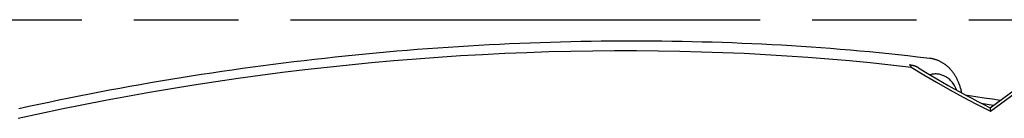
# Model space of a CAD drawing. Header units: millimetres. Extents: x 0 to 210, y 0 to 297.
# Tile 25 of 30: x 75.48 to 93.74, y 256.07 to 257.9. Entities that reach past the tile are written whole.
import ezdxf

# ---------------------------------------------------------------- set-up
doc = ezdxf.new("R2010")
doc.units = ezdxf.units.MM
doc.header["$LTSCALE"] = 19.36
doc.linetypes.add('PHANTOM', pattern=[0.8, 0.45, -0.05, 0.1, -0.05, 0.1, -0.05])
doc.layers.get('0').update_dxf_attribs({"linetype": 'CONTINUOUS'})
doc.layers.add('DEFAULT_3', color=7, linetype='PHANTOM')

msp = doc.modelspace()

# ---------------------------------------------------------------- linework, layer by layer
at = {"color": 7, "linetype": 'Continuous'}
for p, q in [((92.3683, 257.1795), (92.3635, 257.1801)), ((93.4778, 256.2672), (94.0651, 256.6974)), ((93.4869, 256.2042), (94.1662, 256.7023)), ((93.3618, 256.3262), (93.4779, 256.2671)), ((93.4811, 256.2523), (93.482, 256.2465)), ((93.482, 256.2465), (93.4835, 256.2359))]:
    msp.add_line(p, q, dxfattribs=at)
for points in [[(92.3633, 257.1786), (92.3081, 257.1853), (92.1314, 257.206), (91.9542, 257.226), (91.7766, 257.2454), (91.5984, 257.264), (91.4198, 257.2819), (91.2408, 257.2991), (91.0613, 257.3156), (90.8814, 257.3314), (90.701, 257.3465), (90.5202, 257.3609), (90.3391, 257.3746), (90.1575, 257.3876), (89.9755, 257.3998), (89.7932, 257.4114), (89.6104, 257.4223), (89.4273, 257.4324), (89.2439, 257.4418), (89.0601, 257.4506), (88.8759, 257.4586), (88.6914, 257.4659), (88.5066, 257.4725), (88.3215, 257.4784), (88.1361, 257.4836), (87.9503, 257.4881), (87.7643, 257.4919), (87.578, 257.495), (87.3914, 257.4974), (87.2045, 257.499), (87.0174, 257.5), (86.8301, 257.5003), (86.6424, 257.4998), (86.4546, 257.4986), (86.2666, 257.4968), (86.0783, 257.4942), (85.8898, 257.491), (85.7011, 257.487), (85.5122, 257.4823), (85.3232, 257.4769), (85.134, 257.4708), (84.9446, 257.4641), (84.755, 257.4566), (84.5653, 257.4484), (84.3755, 257.4395), (84.1855, 257.4299), (83.9955, 257.4196), (83.8053, 257.4086), (83.615, 257.3969), (83.4246, 257.3846), (83.2341, 257.3715), (83.0435, 257.3577), (82.8529, 257.3433), (82.6622, 257.3281), (82.4715, 257.3122), (82.2807, 257.2957), (82.0899, 257.2784), (81.8991, 257.2605), (81.7082, 257.2419), (81.5174, 257.2226), (81.3265, 257.2026), (81.1357, 257.1819), (80.9448, 257.1605), (80.754, 257.1385), (80.5633, 257.1157), (80.3725, 257.0923), (80.1819, 257.0682), (79.9913, 257.0434), (79.8007, 257.018), (79.6103, 256.9918), (79.4199, 256.965), (79.2296, 256.9375), (79.0394, 256.9093), (78.8494, 256.8805), (78.6595, 256.851), (78.4697, 256.8208), (78.28, 256.7899), (78.0905, 256.7584), (77.9011, 256.7262), (77.7119, 256.6933), (77.5229, 256.6598), (77.3341, 256.6256), (77.1455, 256.5908), (76.957, 256.5553), (76.7688, 256.5191), (76.5808, 256.4823), (76.393, 256.4448), (76.2054, 256.4067), (76.0181, 256.3679), (75.8311, 256.3285), (75.6443, 256.2884), (75.4578, 256.2477)], [(91.9855, 257.0634), (91.9906, 257.0565), (91.9958, 257.0494), (92.0011, 257.0421)], [(92.0147, 257.0536), (92.0123, 257.0541), (92.01, 257.0545), (92.0078, 257.0549), (92.0058, 257.0553), (92.004, 257.0557), (92.0023, 257.0561), (92.0007, 257.0565), (91.9992, 257.0569), (91.9979, 257.0572), (91.9967, 257.0576), (91.9956, 257.058), (91.9945, 257.0584), (91.9935, 257.0588), (91.9926, 257.0592), (91.9918, 257.0596), (91.991, 257.06), (91.9902, 257.0604), (91.9895, 257.0609), (91.9888, 257.0614), (91.9882, 257.0619), (91.9875, 257.0624), (91.9866, 257.0629), (91.9855, 257.0634)], [(92.0011, 257.0421), (92.0117, 257.0273), (92.017, 257.0197)], [(92.1518, 257.0077), (92.1462, 257.011), (92.1404, 257.0143), (92.1345, 257.0174), (92.1284, 257.0205), (92.1222, 257.0234), (92.1159, 257.0263), (92.1094, 257.029), (92.1028, 257.0316), (92.0961, 257.034), (92.0894, 257.0364), (92.0828, 257.0385), (92.0764, 257.0404), (92.0704, 257.0421), (92.0647, 257.0436), (92.0594, 257.0449), (92.0543, 257.0461), (92.0496, 257.0471), (92.0451, 257.0481), (92.0409, 257.0489), (92.0369, 257.0497), (92.0332, 257.0504), (92.0296, 257.051), (92.0147, 257.0536)], [(92.9549, 256.5414), (92.9519, 256.5553), (92.9483, 256.5714), (92.9444, 256.5873), (92.9403, 256.6031), (92.936, 256.6187), (92.9316, 256.6343), (92.9269, 256.6496), (92.922, 256.6648), (92.9169, 256.6799), (92.9116, 256.6948), (92.9062, 256.7095), (92.9005, 256.7241), (92.8946, 256.7385), (92.8886, 256.7526), (92.8823, 256.7666), (92.8759, 256.7804), (92.8693, 256.7941), (92.8625, 256.8075), (92.8556, 256.8206), (92.8485, 256.8336), (92.8412, 256.8464), (92.8337, 256.8589), (92.8261, 256.8712), (92.8183, 256.8833), (92.8104, 256.8951), (92.8023, 256.9067), (92.7941, 256.9181), (92.7858, 256.9292), (92.7773, 256.9401), (92.7686, 256.9508), (92.7599, 256.9612), (92.751, 256.9713), (92.742, 256.9813), (92.7329, 256.9909), (92.7236, 257.0004), (92.7143, 257.0096), (92.7048, 257.0185), (92.6952, 257.0272), (92.6856, 257.0357), (92.6758, 257.0439), (92.6659, 257.0519), (92.6559, 257.0597), (92.6459, 257.0672), (92.6357, 257.0745), (92.6254, 257.0815), (92.6151, 257.0883), (92.6047, 257.0949), (92.5942, 257.1013), (92.5836, 257.1074), (92.5729, 257.1132), (92.5621, 257.1189), (92.5513, 257.1243), (92.5403, 257.1295), (92.5294, 257.1344), (92.5183, 257.1391), (92.5072, 257.1436), (92.496, 257.1479), (92.4847, 257.1519), (92.4733, 257.1557), (92.4619, 257.1593), (92.4504, 257.1626), (92.4389, 257.1657), (92.4273, 257.1686), (92.4156, 257.1712), (92.4039, 257.1736), (92.3921, 257.1758), (92.3802, 257.1778), (92.3683, 257.1795)], [(92.1518, 257.0077), (92.1805, 256.99), (92.2831, 256.9273), (92.3866, 256.8651), (92.4911, 256.8034), (92.5966, 256.7421), (92.7031, 256.6813), (92.8105, 256.6209), (92.9188, 256.561), (93.0282, 256.5016), (93.1384, 256.4426), (93.2496, 256.3842), (93.3618, 256.3262)], [(93.6639, 256.4035), (93.5268, 256.4247), (93.3707, 256.4482), (93.214, 256.4711), (93.057, 256.4934), (93.0387, 256.4959)], [(93.4779, 256.2671), (93.4779, 256.2671), (93.4781, 256.2668), (93.4784, 256.2664), (93.4786, 256.2657), (93.4788, 256.2648), (93.4791, 256.2637), (93.4794, 256.2624), (93.4797, 256.2609), (93.48, 256.2591), (93.4803, 256.2571), (93.4807, 256.2548), (93.4811, 256.2523)], [(93.4835, 256.2359), (93.4852, 256.2236), (93.4859, 256.2192), (93.4864, 256.2145), (93.4868, 256.2095), (93.4869, 256.2042)]]:
    msp.add_lwpolyline(points, dxfattribs=at)
at = {"color": 9, "linetype": 'Continuous'}
for points in [[(75.447, 256.0744), (75.8503, 256.1625), (76.255, 256.2476), (76.6609, 256.3296), (77.0679, 256.4084), (77.4759, 256.4841), (77.8849, 256.5566), (78.2948, 256.626), (78.7054, 256.6922), (79.1167, 256.7551), (79.5285, 256.8149), (79.9407, 256.8713), (80.3533, 256.9246), (80.7661, 256.9745), (81.179, 257.0212), (81.592, 257.0646), (82.0049, 257.1047), (82.4176, 257.1415), (82.8301, 257.1749), (83.2422, 257.2051), (83.6539, 257.2319), (84.0649, 257.2553), (84.4754, 257.2754), (84.885, 257.2922), (85.2938, 257.3056), (85.7016, 257.3156), (86.1084, 257.3223), (86.5139, 257.3256), (86.9183, 257.3255), (87.3213, 257.3221), (87.7229, 257.3153), (88.1229, 257.3052), (88.5213, 257.2917), (88.918, 257.2748), (89.3128, 257.2546), (89.7057, 257.231), (90.0965, 257.2041), (90.4852, 257.1739), (90.8717, 257.1403), (91.2559, 257.1034), (91.6377, 257.0632), (92.017, 257.0197)], [(92.017, 257.0197), (92.2499, 256.8778), (92.4877, 256.7383), (92.7303, 256.6012), (92.9777, 256.4664), (93.2299, 256.3341), (93.4869, 256.2042)], [(92.6362, 256.8499), (92.6201, 256.8588), (92.6037, 256.8666), (92.587, 256.8733), (92.5699, 256.879), (92.5524, 256.8838), (92.5347, 256.8875), (92.5172, 256.8903), (92.4995, 256.8921), (92.4814, 256.893), (92.463, 256.893), (92.444, 256.892), (92.4246, 256.89), (92.4051, 256.8869), (92.3855, 256.8828), (92.366, 256.8777), (92.3658, 256.8776)], [(92.8568, 256.5953), (92.8536, 256.6041), (92.8438, 256.6284), (92.8325, 256.6536), (92.8208, 256.6774), (92.8093, 256.6977), (92.7973, 256.716), (92.7841, 256.7334), (92.7706, 256.7492), (92.7577, 256.7627), (92.7444, 256.7752), (92.7301, 256.7877), (92.7145, 256.8001), (92.6976, 256.8126), (92.679, 256.825), (92.6585, 256.8375), (92.6362, 256.8499)], [(93.3119, 256.352), (93.4977, 256.3236), (93.5446, 256.3161)]]:
    msp.add_lwpolyline(points, dxfattribs=at)
at = {"layer": 'DEFAULT_3', "color": 91, "linetype": 'PHANTOM', "true_color": 0x80ff80}
msp.add_line((49.5249, 257.8951), (149.5249, 257.8951), dxfattribs=at)

doc.saveas('drawing.dxf')
